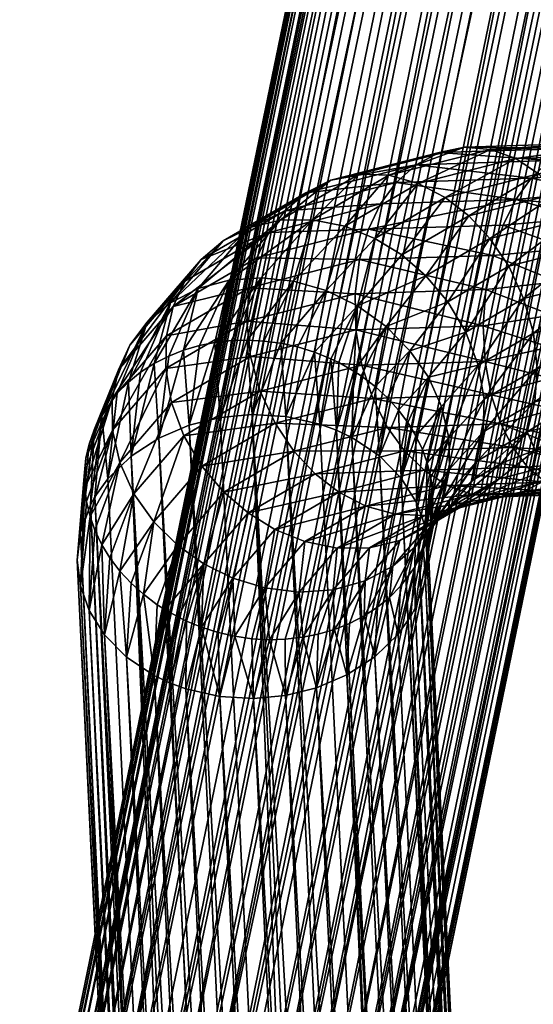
# Model space of a CAD drawing. Header units: centimetres. Extents: x -9.6 to 10.6, y -10.1 to 10.1.
# Tile 163 of 256: x -9.576 to -9.138, y 0.722 to 1.562. Entities that reach past the tile are written whole.
import ezdxf

# ---------------------------------------------------------------- set-up
doc = ezdxf.new("R2010")
doc.units = ezdxf.units.CM
doc.layers.get('0').update_dxf_attribs({"true_color": 0x5890e1})

msp = doc.modelspace()

# ---------------------------------------------------------------- meshes
at = {"color": 253, "true_color": 0x999999}
mesh = msp.add_polyface(dxfattribs=at)
corners = [(-9.47989, 0.56713, 6.59441), (-9.4663, 0.51625, 6.50968), (-9.48011, 0.5126, 6.51142), (-9.45204, 0.57135, 6.5873), (-9.43916, 0.5201, 6.50841), (-9.45272, 0.51871, 6.5087), (-9.4249, 0.57113, 6.58346), (-9.41093, 0.51965, 6.50994), (-9.42454, 0.52043, 6.50884), (-9.39784, 0.56684, 6.58253), (-9.38208, 0.51438, 6.51459), (-9.39602, 0.51756, 6.51194), (-9.51852, 0.49517, 6.52092), (-9.53092, 0.54419, 6.6183), (-9.50679, 0.55804, 6.60486), (-9.49278, 0.50813, 6.51374), (-9.37026, 0.55801, 6.58477), (-9.35438, 0.50403, 6.52246), (-9.34381, 0.54448, 6.59054), (-8.79416, 3.40854, 11.07411), (-9.45688, 0.33163, 6.75915), (-9.42982, 0.32734, 6.75822), (-8.81397, 3.41128, 11.07507), (-8.83394, 3.41631, 11.07442), (-9.48446, 0.34046, 6.75691), (-8.85348, 3.42365, 11.07206), (-9.51091, 0.35399, 6.75114), (-8.88888, 3.44469, 11.06225), (-9.5344, 0.3718, 6.74188), (-8.9037, 3.45776, 11.0551), (-9.55335, 0.3929, 6.72961), (-8.92589, 3.48682, 11.03763), (-9.56673, 0.41589, 6.71517), (-8.9333, 3.50245, 11.02756), (-9.56939, 0.42237, 6.71093), (-8.93829, 3.51906, 11.01643), (-9.57424, 0.43924, 6.69961), (-8.94053, 3.53622, 11.00452), (-9.57628, 0.46163, 6.68393), (-8.93983, 3.55343, 10.99213), (-9.57334, 0.4836, 6.66781), (-8.93617, 3.57018, 10.97963), (-9.56491, 0.50562, 6.65084), (-8.92071, 3.60042, 10.95576), (-9.55066, 0.52631, 6.63398), (-8.90965, 3.61319, 10.94501), (-9.53092, 0.54419, 6.6183), (-8.89526, 3.62539, 10.93419), (-9.50679, 0.55804, 6.60486), (-8.84423, 3.64833, 10.91029), (-9.47989, 0.56713, 6.59441), (-9.45204, 0.57135, 6.5873), (-8.81638, 3.65255, 10.90318), (-9.4249, 0.57113, 6.58346), (-9.42982, 0.32734, 6.75822), (-8.77727, 3.40792, 11.07206), (-8.79416, 3.40854, 11.07411), (-8.76218, 3.64804, 10.89842), (-9.39784, 0.56684, 6.58253), (-9.4249, 0.57113, 6.58346), (-9.37026, 0.55801, 6.58477), (-8.7346, 3.63921, 10.90066), (-9.34381, 0.54448, 6.59054), (-8.69586, 3.6172, 10.91066), (-9.32032, 0.52667, 6.5998), (-8.68466, 3.60786, 10.91568), (-9.30138, 0.50557, 6.61207), (-8.65234, 3.56378, 10.94239), (-9.288, 0.48258, 6.6265), (-9.28534, 0.4761, 6.63074), (-8.64483, 3.54043, 10.95795), (-9.28049, 0.45923, 6.64207), (-9.27845, 0.43685, 6.65775), (-8.64279, 3.51805, 10.97363), (-9.28138, 0.41487, 6.67387), (-8.64572, 3.49607, 10.98976), (-9.28981, 0.39285, 6.69084), (-8.65415, 3.47405, 11.00672), (-9.30407, 0.37216, 6.7077), (-8.67375, 3.44768, 11.02843), (-9.3238, 0.35428, 6.72338), (-8.69753, 3.4293, 11.04506), (-9.34794, 0.34043, 6.73682), (-8.72709, 3.41594, 11.05895), (-8.7117, 3.42189, 11.05243), (-9.37484, 0.33134, 6.74727), (-8.74338, 3.41159, 11.06445), (-9.40269, 0.32712, 6.75438), (-8.76023, 3.40892, 11.06884)]
mesh.append_faces([[corners[k] for k in face] for face in [(0, 1, 2), (3, 4, 5), (6, 7, 8), (9, 10, 11), (12, 13, 14), (15, 14, 0), (2, 15, 0), (1, 0, 3), (5, 1, 3), (4, 3, 6), (8, 4, 6), (7, 6, 9), (11, 7, 9), (10, 9, 16), (17, 16, 18), (19, 20, 21), (22, 20, 19), (23, 20, 22), (23, 24, 20), (25, 26, 24), (27, 28, 26), (29, 30, 28), (31, 32, 30), (33, 34, 32), (35, 36, 34), (37, 38, 36), (39, 40, 38), (41, 42, 40), (43, 44, 42), (45, 46, 44), (47, 48, 46), (49, 50, 48), (49, 51, 50), (52, 53, 51), (54, 55, 56), (57, 58, 59), (57, 60, 58), (61, 62, 60), (63, 64, 62), (65, 66, 64), (67, 68, 66), (67, 69, 68), (70, 71, 69), (70, 72, 71), (73, 74, 72), (75, 76, 74), (77, 78, 76), (79, 80, 78), (81, 82, 80), (83, 82, 84), (83, 85, 82), (86, 85, 83), (86, 87, 85), (88, 87, 86), (55, 87, 88), (55, 54, 87)]], dxfattribs={"color": 253})
mesh = msp.add_polyface(dxfattribs=at)
corners = [(-9.4249, 0.57113, 6.58346), (-8.81638, 3.65255, 10.90318), (-8.78924, 3.65233, 10.89934), (-8.85348, 3.42365, 11.07206), (-9.48446, 0.34046, 6.75691), (-8.83394, 3.41631, 11.07442), (-8.87198, 3.4332, 11.06797), (-9.51091, 0.35399, 6.75114), (-8.88888, 3.44469, 11.06225), (-8.9037, 3.45776, 11.0551), (-9.5344, 0.3718, 6.74188), (-8.91609, 3.47196, 11.04679), (-9.55335, 0.3929, 6.72961), (-8.92589, 3.48682, 11.03763), (-8.9333, 3.50245, 11.02756), (-9.56673, 0.41589, 6.71517), (-8.93829, 3.51906, 11.01643), (-9.56939, 0.42237, 6.71093), (-8.94053, 3.53622, 11.00452), (-9.57424, 0.43924, 6.69961), (-8.93983, 3.55343, 10.99213), (-9.57628, 0.46163, 6.68393), (-8.93617, 3.57018, 10.97963), (-9.57334, 0.4836, 6.66781), (-8.92969, 3.58598, 10.96739), (-9.56491, 0.50562, 6.65084), (-8.92071, 3.60042, 10.95576), (-8.90965, 3.61319, 10.94501), (-9.55066, 0.52631, 6.63398), (-8.89526, 3.62539, 10.93419), (-9.53092, 0.54419, 6.6183), (-8.87113, 3.63924, 10.92075), (-9.50679, 0.55804, 6.60486), (-8.84423, 3.64833, 10.91029), (-9.45204, 0.57135, 6.5873), (-8.76218, 3.64804, 10.89842), (-9.4249, 0.57113, 6.58346), (-8.78924, 3.65233, 10.89934), (-8.7346, 3.63921, 10.90066), (-9.37026, 0.55801, 6.58477), (-8.70816, 3.62568, 10.90642), (-9.34381, 0.54448, 6.59054), (-8.69586, 3.6172, 10.91066), (-8.68466, 3.60786, 10.91568), (-9.32032, 0.52667, 6.5998), (-8.66572, 3.58677, 10.92795), (-9.30138, 0.50557, 6.61207), (-8.65234, 3.56378, 10.94239), (-8.64483, 3.54043, 10.95795), (-9.28534, 0.4761, 6.63074), (-8.64279, 3.51805, 10.97363), (-9.27845, 0.43685, 6.65775), (-8.64572, 3.49607, 10.98976), (-9.28138, 0.41487, 6.67387), (-8.65415, 3.47405, 11.00672), (-9.28981, 0.39285, 6.69084), (-8.66841, 3.45336, 11.02359), (-9.30407, 0.37216, 6.7077), (-8.67375, 3.44768, 11.02843), (-8.68482, 3.43797, 11.03699), (-9.3238, 0.35428, 6.72338), (-8.69753, 3.4293, 11.04506), (-8.7117, 3.42189, 11.05243), (-9.34794, 0.34043, 6.73682), (-8.83394, 3.41631, 11.07442), (-8.80664, 3.46146, 11.15044), (-8.81621, 3.46505, 11.15126), (-8.79218, 3.4572, 11.14855), (-8.79416, 3.40854, 11.07411), (-8.78253, 3.4551, 11.14687), (-8.76756, 3.45299, 11.14361), (-8.77727, 3.40792, 11.07206), (-8.75932, 3.45242, 11.14148), (-8.75097, 3.45228, 11.13908), (-8.73628, 3.45313, 11.13424), (-8.74338, 3.41159, 11.06445), (-8.72811, 3.45424, 11.13119), (-8.71999, 3.45581, 11.1279), (-8.85348, 3.42365, 11.07206), (-8.84769, 3.48179, 11.15117), (-8.87198, 3.4332, 11.06797), (-8.8259, 3.46936, 11.15171), (-8.81397, 3.41128, 11.07507), (-8.76023, 3.40892, 11.06884), (-8.72709, 3.41594, 11.05895), (-8.70662, 3.45953, 11.12183), (-8.7117, 3.42189, 11.05243), (-8.69753, 3.4293, 11.04506), (-8.68724, 3.4678, 11.11142), (-8.68482, 3.43797, 11.03699), (-8.67896, 3.45897, 11.06785)]
mesh.append_faces([[corners[k] for k in face] for face in [(0, 1, 2), (3, 4, 5), (6, 7, 3), (8, 7, 6), (9, 10, 8), (11, 12, 9), (13, 12, 11), (14, 15, 13), (16, 17, 14), (18, 19, 16), (20, 21, 18), (22, 23, 20), (24, 25, 22), (26, 25, 24), (27, 28, 26), (29, 30, 27), (31, 32, 29), (33, 32, 31), (1, 34, 33), (35, 36, 37), (38, 39, 35), (40, 41, 38), (42, 41, 40), (43, 44, 42), (45, 46, 43), (47, 46, 45), (48, 49, 47), (50, 51, 48), (52, 53, 50), (54, 55, 52), (56, 57, 54), (58, 57, 56), (59, 60, 58), (61, 60, 59), (62, 63, 61), (64, 65, 66), (67, 68, 69), (70, 71, 72), (71, 73, 72), (74, 75, 76), (75, 77, 76), (78, 79, 80), (64, 81, 78), (65, 64, 82), (67, 65, 82), (68, 67, 82), (70, 69, 68), (71, 70, 68), (73, 71, 83), (74, 73, 83), (75, 74, 83), (77, 75, 84), (85, 77, 84), (86, 85, 84), (87, 88, 86), (89, 90, 87)]], dxfattribs={"color": 253})
mesh = msp.add_polyface(dxfattribs=at)
corners = [(-9.08769, 1.45675, 11.52516), (-9.02248, 1.45109, 11.55312), (-9.06911, 1.45481, 11.50055), (-9.10636, 1.45234, 11.54939), (-9.0375, 1.45001, 11.57602), (-9.05264, 1.44399, 11.59806), (-9.12395, 1.44205, 11.57175), (-9.06825, 1.43246, 11.61967), (-9.13953, 1.42699, 11.5911), (-9.08342, 1.41525, 11.63941), (-9.15252, 1.40864, 11.60679), (-9.09173, 1.40267, 11.64956), (-9.25471, 1.42336, 11.48896), (-9.26808, 1.405, 11.50431), (-9.23789, 1.43845, 11.47071), (-9.21815, 1.44882, 11.45025), (-9.19649, 1.45333, 11.42868), (-9.28639, 1.43044, 11.3206), (-9.17421, 1.4515, 11.40735), (-9.15271, 1.44365, 11.38755), (-9.05175, 1.44683, 11.47709), (-9.13318, 1.43077, 11.37033), (-9.03652, 1.43381, 11.45605), (-9.11643, 1.41425, 11.35626), (-9.02398, 1.41716, 11.43825), (-9.26105, 1.42939, 11.30294), (-9.23613, 1.42241, 11.28726), (-9.21305, 1.41043, 11.27431), (-9.19282, 1.3948, 11.26442), (-9.27292, 1.37552, 11.17453), (-9.25009, 1.36141, 11.16898), (-9.10187, 1.39405, 11.3448), (-9.01362, 1.39683, 11.42306), (-9.08936, 1.36938, 11.33591), (-9.17479, 1.37549, 11.25714), (-9.15873, 1.35172, 11.25252), (-9.00542, 1.37203, 11.41036), (-9.08004, 1.3411, 11.33058), (-9.22945, 1.34362, 11.16604), (-9.15252, 1.40864, 11.60679), (-9.09712, 1.39294, 11.65582), (-9.09173, 1.40267, 11.64956), (-9.10844, 1.36678, 11.66776), (-9.17225, 1.36097, 11.6291), (-9.11675, 1.33851, 11.67462), (-9.16341, 1.38691, 11.61945), (-9.27858, 1.38328, 11.51731), (-9.26808, 1.405, 11.50431), (-9.28619, 1.35738, 11.52805), (-9.17816, 1.33182, 11.63464)]
mesh.append_faces([[corners[k] for k in face] for face in [(0, 1, 2), (3, 4, 0), (3, 5, 4), (6, 5, 3), (6, 7, 5), (8, 7, 6), (8, 9, 7), (9, 10, 11), (8, 10, 9), (12, 10, 8), (12, 13, 10), (8, 14, 12), (14, 8, 6), (6, 15, 14), (15, 6, 3), (3, 16, 15), (16, 3, 0), (17, 15, 16), (0, 18, 16), (18, 0, 2), (2, 19, 18), (19, 2, 20), (20, 21, 19), (21, 20, 22), (22, 23, 21), (23, 22, 24), (16, 25, 17), (25, 16, 18), (18, 26, 25), (26, 18, 19), (19, 27, 26), (27, 19, 21), (21, 28, 27), (28, 21, 23), (29, 26, 27), (27, 30, 29), (30, 27, 28), (24, 31, 23), (32, 33, 31), (23, 34, 28), (34, 23, 31), (31, 35, 34), (35, 31, 33), (36, 37, 33), (28, 38, 30), (38, 28, 34), (39, 40, 41), (42, 43, 44), (42, 45, 43), (40, 45, 42), (46, 39, 47), (45, 39, 46), (40, 39, 45), (48, 49, 43), (43, 46, 48), (46, 43, 45)]], dxfattribs={"color": 253})
mesh = msp.add_polyface(dxfattribs=at)
corners = [(-9.35338, 1.28598, 10.99087), (-9.31466, 1.3309, 11.07724), (-9.33906, 1.28285, 10.99069), (-9.3245, 1.27836, 10.99133), (-9.34891, 1.22346, 10.90068), (-9.28772, 1.31783, 11.07568), (-9.31073, 1.27279, 10.99275), (-9.30591, 1.21178, 10.91068), (-9.30384, 1.26947, 10.99379), (-9.29109, 1.26227, 10.99637), (-9.29275, 1.20552, 10.9157), (-9.28467, 1.25805, 10.99803), (-9.27281, 1.24905, 11.00186), (-9.24303, 1.27962, 11.08173), (-9.26236, 1.23949, 11.00625), (-9.36784, 1.2879, 10.99181), (-9.34259, 1.33894, 11.08173), (-9.37782, 1.22515, 10.89844), (-9.31993, 1.21693, 10.90644), (-9.26339, 1.30035, 11.07724), (-9.34988, 1.39913, 11.37454), (-9.26808, 1.405, 11.50431), (-9.25471, 1.42336, 11.48896), (-9.36357, 1.38069, 11.3895), (-9.32616, 1.39143, 11.19444), (-9.39742, 1.33997, 11.09824), (-9.35378, 1.39115, 11.20829), (-9.34259, 1.33894, 11.08173), (-9.37001, 1.34192, 11.0887), (-9.29867, 1.38595, 11.18304), (-9.31466, 1.3309, 11.07724), (-9.27292, 1.37552, 11.17453), (-9.28772, 1.31783, 11.07568), (-9.25009, 1.36141, 11.16898), (-9.22945, 1.34362, 11.16604), (-9.26339, 1.30035, 11.07724), (-9.33204, 1.41448, 11.35752), (-9.23789, 1.43845, 11.47071), (-9.31053, 1.4253, 11.33919), (-9.21815, 1.44882, 11.45025), (-9.28639, 1.43044, 11.3206), (-9.40262, 1.37334, 11.23989), (-9.37979, 1.38493, 11.22378), (-9.26105, 1.42939, 11.30294), (-9.23613, 1.42241, 11.28726), (-9.27858, 1.38328, 11.51731), (-9.36357, 1.38069, 11.3895), (-9.37376, 1.35905, 11.40289), (-9.26808, 1.405, 11.50431), (-9.37088, 1.24504, 11.43334), (-9.27471, 1.23886, 11.53241), (-9.28404, 1.26715, 11.53774), (-9.37917, 1.2747, 11.43076), (-9.28927, 1.29758, 11.53884), (-9.38234, 1.30478, 11.42444), (-9.28996, 1.3283, 11.5355), (-9.38034, 1.33341, 11.41486), (-9.28619, 1.35738, 11.52805)]
mesh.append_faces([[corners[k] for k in face] for face in [(0, 1, 2), (3, 4, 2), (3, 5, 6), (7, 6, 8), (5, 9, 8), (10, 9, 11), (12, 13, 14), (0, 15, 16), (17, 0, 4), (0, 2, 4), (1, 0, 16), (3, 2, 1), (3, 6, 18), (5, 3, 1), (8, 6, 5), (8, 9, 7), (9, 5, 19), (11, 9, 19), (12, 11, 19), (13, 12, 19), (20, 21, 22), (20, 23, 21), (24, 25, 26), (24, 27, 28), (29, 27, 24), (29, 30, 27), (31, 30, 29), (31, 32, 30), (33, 32, 31), (34, 32, 33), (34, 35, 32), (22, 36, 20), (36, 22, 37), (37, 38, 36), (38, 37, 39), (39, 40, 38), (41, 20, 36), (42, 36, 38), (38, 26, 42), (26, 38, 40), (40, 24, 26), (24, 40, 43), (43, 29, 24), (29, 43, 44), (44, 31, 29), (45, 46, 47), (45, 48, 46), (49, 50, 51), (51, 52, 49), (52, 51, 53), (53, 54, 52), (54, 53, 55), (55, 56, 54), (56, 55, 57), (57, 47, 56), (47, 57, 45)]], dxfattribs={"color": 253})
mesh = msp.add_polyface(dxfattribs=at)
corners = [(-9.46732, 1.30406, 11.13873), (-9.50624, 1.22403, 11.04786), (-9.48219, 1.28448, 11.15358), (-9.49296, 1.2433, 11.03789), (-9.48342, 1.25285, 11.03056), (-9.44759, 1.32057, 11.12397), (-9.473, 1.26124, 11.02383), (-9.4615, 1.26867, 11.01753), (-9.42383, 1.3328, 11.1102), (-9.44905, 1.27503, 11.01176), (-9.43637, 1.28004, 11.00678), (-9.45736, 1.20503, 10.91031), (-9.39742, 1.33997, 11.09824), (-9.42266, 1.28404, 11.00228), (-9.40964, 1.28663, 10.99876), (-9.43144, 1.21604, 10.9032), (-9.37001, 1.34192, 11.0887), (-9.3955, 1.28822, 10.99569), (-9.38194, 1.28862, 10.99344), (-9.4051, 1.22258, 10.89936), (-9.34259, 1.33894, 11.08173), (-9.36784, 1.2879, 10.99181), (-9.35338, 1.28598, 10.99087), (-9.37782, 1.22515, 10.89844), (-9.50624, 1.22403, 11.04786), (-9.49198, 1.26316, 11.16775), (-9.48219, 1.28448, 11.15358), (-9.42123, 1.35753, 11.25564), (-9.36357, 1.38069, 11.3895), (-9.34988, 1.39913, 11.37454), (-9.43516, 1.33895, 11.2702), (-9.48219, 1.28448, 11.15358), (-9.46732, 1.30406, 11.13873), (-9.40262, 1.37334, 11.23989), (-9.44759, 1.32057, 11.12397), (-9.37979, 1.38493, 11.22378), (-9.42383, 1.3328, 11.1102), (-9.35378, 1.39115, 11.20829), (-9.39742, 1.33997, 11.09824), (-9.32616, 1.39143, 11.19444), (-9.37001, 1.34192, 11.0887), (-9.33204, 1.41448, 11.35752), (-9.49198, 1.26316, 11.16775), (-9.43516, 1.33895, 11.2702), (-9.48219, 1.28448, 11.15358), (-9.45092, 1.29226, 11.29724), (-9.49709, 1.2117, 11.1962), (-9.45159, 1.2644, 11.30903), (-9.49729, 1.23855, 11.18225), (-9.4451, 1.31745, 11.28399), (-9.36357, 1.38069, 11.3895), (-9.37376, 1.35905, 11.40289), (-9.44657, 1.23541, 11.31845), (-9.37088, 1.24504, 11.43334), (-9.37917, 1.2747, 11.43076), (-9.38234, 1.30478, 11.42444), (-9.38034, 1.33341, 11.41486)]
mesh.append_faces([[corners[k] for k in face] for face in [(0, 1, 2), (3, 1, 0), (4, 5, 6), (7, 8, 9), (10, 11, 9), (10, 12, 13), (14, 15, 13), (14, 16, 17), (18, 19, 17), (18, 20, 21), (22, 23, 21), (4, 3, 0), (5, 4, 0), (7, 6, 5), (7, 9, 11), (8, 7, 5), (10, 9, 8), (10, 13, 15), (12, 10, 8), (14, 13, 12), (14, 17, 19), (16, 14, 12), (18, 17, 16), (19, 18, 23), (18, 21, 23), (20, 18, 16), (24, 25, 26), (27, 28, 29), (27, 30, 28), (27, 31, 30), (27, 32, 31), (33, 32, 27), (33, 34, 32), (35, 34, 33), (35, 36, 34), (37, 36, 35), (37, 38, 36), (39, 40, 38), (29, 33, 27), (41, 35, 33), (42, 43, 44), (45, 46, 47), (45, 48, 46), (49, 48, 45), (49, 42, 48), (49, 43, 42), (49, 50, 43), (51, 50, 49), (52, 53, 54), (54, 47, 52), (47, 54, 55), (55, 45, 47), (45, 55, 56), (56, 49, 45), (49, 56, 51)]], dxfattribs={"color": 253})
mesh = msp.add_polyface(dxfattribs=at)
corners = [(-9.25283, 1.22897, 11.01136), (-9.22735, 1.25692, 11.0887), (-9.24491, 1.21835, 11.01677), (-9.26236, 1.23949, 11.00625), (-9.24303, 1.27962, 11.08173), (-9.23806, 1.20704, 11.02276), (-9.21602, 1.23189, 11.09825), (-9.21073, 1.32141, 11.16587), (-9.26339, 1.30035, 11.07724), (-9.22945, 1.34362, 11.16604), (-9.24303, 1.27962, 11.08173), (-9.19542, 1.29549, 11.16892), (-9.22735, 1.25692, 11.0887), (-9.18484, 1.26716, 11.1753), (-9.21602, 1.23189, 11.09825), (-9.20975, 1.20526, 11.1102), (-9.17981, 1.23817, 11.18473), (-9.01577, 1.22716, 11.41285), (-9.06782, 1.20576, 11.3913), (-9.08549, 1.22497, 11.35101), (-9.00024, 1.34361, 11.40135), (-9.07481, 1.31066, 11.32948), (-9.08004, 1.3411, 11.33058), (-9.08936, 1.36938, 11.33591), (-9.14598, 1.32431, 11.2513), (-9.15873, 1.35172, 11.25252), (-9.1377, 1.29465, 11.25387), (-9.17479, 1.37549, 11.25714), (-9.00101, 1.28225, 11.39766), (-9.07789, 1.25086, 11.34027), (-9.07412, 1.27995, 11.33282), (-9.13453, 1.26457, 11.2602), (-9.13652, 1.23594, 11.26977), (-9.00693, 1.2531, 11.4032), (-9.14311, 1.2103, 11.28175), (-9.18048, 1.21031, 11.19652), (-9.1193, 1.22974, 11.65573), (-9.17376, 1.24204, 11.62194), (-9.16555, 1.21724, 11.60924), (-9.12309, 1.2562, 11.66712), (-9.17894, 1.27046, 11.63095), (-9.12384, 1.28275, 11.67385), (-9.18048, 1.30101, 11.63532), (-9.12183, 1.30996, 11.67645), (-9.17816, 1.33182, 11.63464), (-9.11675, 1.33851, 11.67462), (-9.17225, 1.36097, 11.6291), (-9.27471, 1.23886, 11.53241), (-9.26221, 1.21419, 11.52352), (-9.28404, 1.26715, 11.53774), (-9.28927, 1.29758, 11.53884), (-9.28996, 1.3283, 11.5355), (-9.28619, 1.35738, 11.52805)]
mesh.append_faces([[corners[k] for k in face] for face in [(0, 1, 2), (0, 3, 4), (1, 0, 4), (5, 2, 1), (6, 5, 1), (7, 8, 9), (7, 10, 8), (11, 10, 7), (11, 12, 10), (13, 12, 11), (13, 14, 12), (13, 15, 14), (16, 15, 13), (17, 18, 19), (20, 21, 22), (23, 24, 25), (24, 23, 22), (22, 26, 24), (26, 22, 21), (27, 7, 9), (7, 27, 25), (25, 11, 7), (11, 25, 24), (24, 13, 11), (13, 24, 26), (28, 29, 30), (21, 31, 26), (31, 21, 30), (30, 32, 31), (32, 30, 29), (33, 19, 29), (29, 34, 32), (34, 29, 19), (26, 16, 13), (16, 26, 31), (31, 35, 16), (35, 31, 32), (36, 37, 38), (39, 37, 36), (39, 40, 37), (41, 40, 39), (41, 42, 40), (43, 42, 41), (43, 44, 42), (45, 44, 43), (45, 46, 44), (38, 47, 48), (47, 38, 37), (37, 49, 47), (49, 37, 40), (40, 50, 49), (50, 40, 42), (42, 51, 50), (51, 42, 44), (44, 52, 51)]], dxfattribs={"color": 253})
mesh = msp.add_polyface(dxfattribs=at)
corners = [(-9.27281, 1.24905, 11.00186), (-9.29275, 1.20552, 10.9157), (-9.28467, 1.25805, 10.99803), (-9.25283, 1.22897, 11.01136), (-9.26915, 1.1898, 10.92797), (-9.26236, 1.23949, 11.00625), (-9.43144, 1.21604, 10.9032), (-9.40964, 1.28663, 10.99876), (-9.4051, 1.22258, 10.89936), (-9.34891, 1.22346, 10.90068), (-9.3245, 1.27836, 10.99133), (-9.31993, 1.21693, 10.90644), (-9.31073, 1.27279, 10.99275), (-9.30591, 1.21178, 10.91068), (-9.29109, 1.26227, 10.99637), (-9.25047, 1.17086, 10.94241), (-9.26063, 1.06901, 11.1116), (-9.25766, 1.09578, 11.18225), (-9.27079, 1.06074, 11.11822), (-9.42118, 1.04354, 11.15105), (-9.41894, 1.09758, 11.23147), (-9.43376, 1.04868, 11.14972), (-9.45235, 1.05855, 11.14635), (-9.44065, 1.052, 11.14868), (-9.28221, 1.05325, 11.12454), (-9.28137, 1.08318, 11.1962), (-9.3086, 1.07555, 11.20866), (-9.30735, 1.0417, 11.13541), (-9.39439, 1.08545, 11.23017), (-9.39254, 1.03575, 11.15165), (-9.36689, 1.07705, 11.226), (-9.25162, 1.11765, 11.26998), (-9.28137, 1.08318, 11.1962), (-9.25766, 1.09578, 11.18225), (-9.27763, 1.11142, 11.28547), (-9.3086, 1.07555, 11.20866), (-9.30525, 1.11114, 11.29931), (-9.33773, 1.07352, 11.21877), (-9.33273, 1.11662, 11.31072), (-9.36689, 1.07705, 11.226), (-9.35848, 1.12705, 11.31923), (-9.39439, 1.08545, 11.23017), (-9.38131, 1.14116, 11.32477), (-9.41894, 1.09758, 11.23147), (-9.40195, 1.15895, 11.32772), (-9.44129, 1.11339, 11.23017), (-9.42068, 1.18116, 11.32789), (-9.21137, 1.1646, 11.48077), (-9.30382, 1.15892, 11.41033), (-9.28074, 1.14694, 11.39738), (-9.2309, 1.17748, 11.49799), (-9.32404, 1.17455, 11.42021), (-9.24765, 1.194, 11.51206), (-9.23048, 1.13891, 11.36403), (-9.25581, 1.13996, 11.3817), (-9.34208, 1.19386, 11.4275), (-9.26221, 1.21419, 11.52352), (-9.35814, 1.21762, 11.43211), (-9.27471, 1.23886, 11.53241), (-9.37088, 1.24504, 11.43334), (-9.43599, 1.20708, 11.32484), (-9.44657, 1.23541, 11.31845)]
mesh.append_faces([[corners[k] for k in face] for face in [(0, 1, 2), (3, 4, 5), (6, 7, 8), (9, 10, 11), (12, 13, 11), (14, 1, 13), (1, 0, 4), (0, 5, 4), (4, 3, 15), (16, 17, 18), (19, 20, 21), (20, 22, 23), (24, 18, 17), (25, 24, 17), (26, 27, 25), (28, 29, 30), (20, 19, 28), (23, 21, 20), (31, 32, 33), (34, 32, 31), (34, 35, 32), (36, 35, 34), (36, 37, 35), (38, 37, 36), (38, 39, 37), (40, 39, 38), (40, 41, 39), (42, 41, 40), (42, 43, 41), (44, 43, 42), (44, 45, 43), (46, 45, 44), (47, 48, 49), (50, 51, 48), (51, 50, 52), (53, 36, 34), (36, 53, 54), (54, 38, 36), (38, 54, 49), (49, 40, 38), (40, 49, 48), (48, 42, 40), (42, 48, 51), (52, 55, 51), (55, 52, 56), (56, 57, 55), (57, 56, 58), (58, 59, 57), (51, 44, 42), (44, 51, 55), (55, 46, 44), (46, 55, 57), (57, 60, 46), (60, 57, 59), (59, 61, 60)]], dxfattribs={"color": 253})
mesh = msp.add_polyface(dxfattribs=at)
corners = [(-9.50624, 1.22403, 11.04786), (-9.50108, 1.17012, 10.93421), (-9.51199, 1.15472, 10.94504), (-9.48342, 1.25285, 11.03056), (-9.49296, 1.2433, 11.03789), (-9.4615, 1.26867, 11.01753), (-9.48116, 1.18953, 10.92077), (-9.473, 1.26124, 11.02383), (-9.45736, 1.20503, 10.91031), (-9.43637, 1.28004, 11.00678), (-9.43144, 1.21604, 10.9032), (-9.5128, 1.21194, 11.06024), (-9.52442, 1.12431, 10.96675), (-9.51704, 1.19981, 11.06838), (-9.51575, 1.14789, 10.94988), (-9.50624, 1.22403, 11.04786), (-9.51199, 1.15472, 10.94504), (-9.4707, 1.0716, 11.14097), (-9.46176, 1.13357, 11.226), (-9.48114, 1.081, 11.13669), (-9.49076, 1.09142, 11.13165), (-9.48519, 1.01801, 11.04552), (-9.47876, 1.15754, 11.21877), (-9.49929, 1.10269, 11.12593), (-9.50618, 1.11397, 11.11996), (-9.50386, 1.03694, 11.03108), (-9.49084, 1.18412, 11.20866), (-9.51217, 1.12651, 11.11307), (-9.51622, 1.13792, 11.1066), (-9.51694, 1.05769, 11.01551), (-9.49709, 1.2117, 11.1962), (-9.51934, 1.151, 11.09896), (-9.5208, 1.16272, 11.09191), (-9.52448, 1.07886, 10.99984), (-9.49729, 1.23855, 11.18225), (-9.52096, 1.17559, 11.08396), (-9.51969, 1.18785, 11.07618), (-9.5271, 1.10088, 10.98371), (-9.49198, 1.26316, 11.16775), (-9.45235, 1.05855, 11.14635), (-9.41894, 1.09758, 11.23147), (-9.44129, 1.11339, 11.23017), (-9.45879, 1.0627, 11.14472), (-9.42068, 1.18116, 11.32789), (-9.46176, 1.13357, 11.226), (-9.44129, 1.11339, 11.23017), (-9.43599, 1.20708, 11.32484), (-9.47876, 1.15754, 11.21877), (-9.44657, 1.23541, 11.31845), (-9.49084, 1.18412, 11.20866), (-9.45159, 1.2644, 11.30903), (-9.49709, 1.2117, 11.1962)]
mesh.append_faces([[corners[k] for k in face] for face in [(0, 1, 2), (3, 1, 4), (5, 6, 7), (1, 3, 6), (0, 4, 1), (3, 7, 6), (6, 5, 8), (8, 9, 10), (11, 12, 13), (14, 15, 16), (17, 18, 19), (20, 21, 19), (20, 22, 23), (24, 25, 23), (24, 26, 27), (28, 29, 27), (28, 30, 31), (32, 33, 31), (32, 34, 35), (36, 37, 35), (36, 38, 13), (11, 15, 14), (39, 40, 41), (42, 39, 41), (17, 42, 41), (18, 17, 41), (20, 19, 18), (20, 23, 25), (22, 20, 18), (24, 23, 22), (25, 24, 29), (24, 27, 29), (26, 24, 22), (28, 27, 26), (29, 28, 33), (28, 31, 33), (30, 28, 26), (32, 31, 30), (33, 32, 37), (32, 35, 37), (34, 32, 30), (36, 35, 34), (37, 36, 12), (36, 13, 12), (38, 36, 34), (11, 13, 38), (12, 11, 14), (15, 11, 38), (43, 44, 45), (46, 44, 43), (46, 47, 44), (48, 47, 46), (48, 49, 47), (50, 49, 48), (50, 51, 49)]], dxfattribs={"color": 253})
mesh = msp.add_polyface(dxfattribs=at)
corners = [(-9.17981, 1.23817, 11.18473), (-9.2092, 1.17854, 11.12397), (-9.20975, 1.20526, 11.1102), (-9.18048, 1.21031, 11.19652), (-9.21432, 1.15332, 11.13873), (-9.1863, 1.18512, 11.20977), (-9.18935, 1.16897, 11.23693), (-9.20928, 1.15127, 11.19512), (-9.14311, 1.2103, 11.28175), (-9.16482, 1.18357, 11.27823), (-9.13603, 1.19471, 11.31822), (-9.08549, 1.22497, 11.35101), (-9.06782, 1.20576, 11.3913), (-9.13652, 1.23594, 11.26977), (-9.1552, 1.19691, 11.59404), (-9.10201, 1.18399, 11.61954), (-9.10746, 1.19393, 11.63), (-9.14265, 1.18026, 11.57625), (-9.0892, 1.16792, 11.59646), (-9.12743, 1.16724, 11.55521), (-9.07468, 1.1577, 11.57196), (-9.11007, 1.15926, 11.53175), (-9.05943, 1.15343, 11.5476), (-9.09148, 1.15732, 11.50714), (-9.04441, 1.15451, 11.5247), (-9.07282, 1.16173, 11.48291), (-9.05523, 1.17203, 11.46054), (-9.02927, 1.16053, 11.50266), (-9.16555, 1.21724, 11.60924), (-9.11222, 1.20508, 11.63968), (-9.1193, 1.22974, 11.65573), (-9.10937, 1.18489, 11.37936), (-9.06782, 1.20576, 11.3913), (-9.03965, 1.18709, 11.44119), (-9.13603, 1.19471, 11.31822), (-9.16699, 1.17022, 11.3101), (-9.16482, 1.18357, 11.27823), (-9.21018, 1.14504, 11.23812), (-9.18935, 1.16897, 11.23693), (-9.20928, 1.15127, 11.19512), (-9.12619, 1.16979, 11.39761), (-9.18483, 1.15486, 11.32712), (-9.14592, 1.15943, 11.41807), (-9.16759, 1.15492, 11.43964), (-9.20633, 1.14405, 11.34545), (-9.23048, 1.13891, 11.36403), (-9.22878, 1.12924, 11.25386), (-9.18987, 1.15675, 11.46097), (-9.21137, 1.1646, 11.48077), (-9.2309, 1.17748, 11.49799), (-9.24765, 1.194, 11.51206), (-9.26221, 1.21419, 11.52352)]
mesh.append_faces([[corners[k] for k in face] for face in [(0, 1, 2), (3, 1, 0), (3, 4, 1), (5, 4, 3), (5, 6, 7), (8, 6, 5), (8, 9, 6), (8, 10, 9), (11, 10, 8), (11, 12, 10), (13, 5, 3), (5, 13, 8), (14, 15, 16), (17, 15, 14), (17, 18, 15), (19, 18, 17), (19, 20, 18), (21, 20, 19), (21, 22, 20), (23, 22, 21), (23, 24, 22), (25, 24, 23), (26, 27, 25), (16, 28, 14), (29, 28, 16), (30, 28, 29), (31, 32, 33), (31, 34, 32), (35, 34, 31), (35, 36, 34), (37, 36, 35), (37, 38, 36), (37, 39, 38), (33, 40, 31), (40, 33, 26), (31, 41, 35), (41, 31, 40), (26, 42, 40), (42, 26, 25), (25, 43, 42), (43, 25, 23), (40, 44, 41), (44, 40, 42), (42, 45, 44), (45, 42, 43), (35, 46, 37), (46, 35, 41), (23, 47, 43), (47, 23, 21), (21, 48, 47), (48, 21, 19), (19, 49, 48), (49, 19, 17), (50, 17, 14), (51, 14, 28)]], dxfattribs={"color": 253})
mesh = msp.add_polyface(dxfattribs=at)
corners = [(-9.23148, 1.11003, 11.08189), (-9.22991, 1.08349, 11.00674), (-9.2273, 1.1222, 11.07374), (-9.2389, 1.09466, 11.09015), (-9.21432, 1.15332, 11.13873), (-9.22446, 1.13093, 11.15358), (-9.23858, 1.05991, 11.02361), (-9.24234, 1.05308, 11.02845), (-9.23806, 1.20704, 11.02276), (-9.25047, 1.17086, 10.94241), (-9.24491, 1.21835, 11.01677), (-9.21602, 1.23189, 11.09825), (-9.23244, 1.19524, 11.02924), (-9.22836, 1.18383, 11.03571), (-9.23739, 1.15011, 10.95797), (-9.20975, 1.20526, 11.1102), (-9.22528, 1.17121, 11.04308), (-9.22374, 1.15948, 11.05011), (-9.22985, 1.12894, 10.97365), (-9.2092, 1.17854, 11.12397), (-9.22349, 1.1467, 11.05799), (-9.22467, 1.13441, 11.06578), (-9.22723, 1.10692, 10.98978), (-9.25283, 1.22897, 11.01136), (-9.23855, 1.11217, 11.16775), (-9.2389, 1.09466, 11.09015), (-9.22446, 1.13093, 11.15358), (-9.25325, 1.03769, 11.03928), (-9.24234, 1.05308, 11.02845), (-9.25116, 1.0786, 11.10426), (-9.26063, 1.06901, 11.1116), (-9.25766, 1.09578, 11.18225), (-9.1863, 1.18512, 11.20977), (-9.22446, 1.13093, 11.15358), (-9.21432, 1.15332, 11.13873), (-9.20928, 1.15127, 11.19512), (-9.20928, 1.15127, 11.19512), (-9.23855, 1.11217, 11.16775), (-9.22446, 1.13093, 11.15358), (-9.21018, 1.14504, 11.23812), (-9.22878, 1.12924, 11.25386), (-9.25766, 1.09578, 11.18225), (-9.25162, 1.11765, 11.26998), (-9.18483, 1.15486, 11.32712), (-9.20633, 1.14405, 11.34545), (-9.27763, 1.11142, 11.28547), (-9.23048, 1.13891, 11.36403), (-9.16759, 1.15492, 11.43964), (-9.25581, 1.13996, 11.3817), (-9.18987, 1.15675, 11.46097), (-9.28074, 1.14694, 11.39738), (-9.21137, 1.1646, 11.48077), (-9.14265, 1.18026, 11.57625), (-9.24765, 1.194, 11.51206), (-9.2309, 1.17748, 11.49799), (-9.30382, 1.15892, 11.41033), (-9.1552, 1.19691, 11.59404), (-9.26221, 1.21419, 11.52352)]
mesh.append_faces([[corners[k] for k in face] for face in [(0, 1, 2), (3, 4, 5), (6, 3, 7), (8, 9, 10), (8, 11, 12), (13, 14, 12), (13, 15, 16), (17, 18, 16), (17, 19, 20), (21, 22, 20), (21, 4, 2), (0, 3, 6), (23, 10, 9), (9, 8, 14), (8, 12, 14), (13, 12, 11), (14, 13, 18), (13, 16, 18), (15, 13, 11), (17, 16, 15), (18, 17, 22), (17, 20, 22), (19, 17, 15), (21, 20, 19), (22, 21, 1), (21, 2, 1), (4, 21, 19), (0, 2, 4), (1, 0, 6), (3, 0, 4), (24, 25, 26), (25, 27, 28), (29, 25, 24), (30, 27, 29), (30, 29, 24), (25, 29, 27), (31, 30, 24), (32, 33, 34), (32, 35, 33), (36, 37, 38), (39, 37, 36), (40, 37, 39), (40, 41, 37), (42, 41, 40), (43, 42, 40), (42, 43, 44), (44, 45, 42), (45, 44, 46), (47, 48, 46), (48, 47, 49), (49, 50, 48), (50, 49, 51), (52, 53, 54), (55, 51, 54), (56, 57, 53)]], dxfattribs={"color": 253})
mesh = msp.add_polyface(dxfattribs=at)
corners = [(-9.37651, 0.98265, 11.07505), (-9.19867, -2.15725, 6.75825), (-9.34924, 0.98523, 11.07413), (-9.28087, -1.92644, 6.58732), (-9.43144, 1.21604, 10.9032), (-9.25453, -1.9199, 6.58348), (-9.3068, -1.93745, 6.59443), (-9.45736, 1.20503, 10.91031), (-9.33059, -1.95295, 6.60488), (-9.48116, 1.18953, 10.92077), (-9.35052, -1.97236, 6.61833), (-9.36519, -1.99459, 6.634), (-9.51199, 1.15472, 10.94504), (-9.37385, -2.01817, 6.65086), (-9.51575, 1.14789, 10.94988), (-9.52442, 1.12431, 10.96675), (-9.37654, -2.0416, 6.66783), (-9.5271, 1.10088, 10.98371), (-9.37392, -2.06361, 6.68395), (-9.52448, 1.07886, 10.99984), (-9.36638, -2.08479, 6.69963), (-9.51694, 1.05769, 11.01551), (-9.35748, -2.09992, 6.71096), (-9.50386, 1.03694, 11.03108), (-9.35329, -2.10554, 6.7152), (-9.33462, -2.12447, 6.72963), (-9.48519, 1.01801, 11.04552), (-9.31102, -2.1402, 6.74191), (-9.46159, 1.00228, 11.05779), (-9.28384, -2.15161, 6.75116), (-9.44842, 0.99602, 11.06281), (-9.4344, 0.99087, 11.06705), (-9.25486, -2.15814, 6.75693), (-9.40542, 0.98434, 11.07281), (-9.22595, -2.15983, 6.75917), (-9.34924, 0.98523, 11.07413), (-9.17233, -2.15072, 6.75441), (-9.3229, 0.99176, 11.07029), (-9.37782, 1.22515, 10.89844), (-9.22726, -1.91733, 6.58255), (-9.25453, -1.9199, 6.58348), (-9.19834, -1.91902, 6.58479), (-9.34891, 1.22346, 10.90068), (-9.16936, -1.92555, 6.59056), (-9.30591, 1.21178, 10.91068), (-9.14218, -1.93696, 6.59982), (-9.29275, 1.20552, 10.9157), (-9.11858, -1.95269, 6.61209), (-9.26915, 1.1898, 10.92797), (-9.09991, -1.97162, 6.62653), (-9.25047, 1.17086, 10.94241), (-9.09572, -1.97724, 6.63076), (-9.23739, 1.15011, 10.95797), (-9.08683, -1.99237, 6.64209), (-9.07929, -2.01355, 6.65777), (-9.22985, 1.12894, 10.97365), (-9.07666, -2.03556, 6.67389), (-9.22723, 1.10692, 10.98978), (-9.07935, -2.05899, 6.69086), (-9.22991, 1.08349, 11.00674), (-9.08802, -2.08257, 6.70772), (-9.23858, 1.05991, 11.02361), (-9.24234, 1.05308, 11.02845), (-9.10268, -2.10479, 6.7234), (-9.25325, 1.03769, 11.03928), (-9.27318, 1.01827, 11.05272), (-9.12261, -2.12421, 6.73684), (-9.29697, 1.00277, 11.06318), (-9.14641, -2.13971, 6.74729), (-9.19867, -2.15725, 6.75825)]
mesh.append_faces([[corners[k] for k in face] for face in [(0, 1, 2), (3, 4, 5), (6, 7, 3), (8, 9, 6), (10, 9, 8), (11, 12, 10), (13, 14, 11), (13, 15, 14), (16, 15, 13), (16, 17, 15), (18, 17, 16), (18, 19, 17), (20, 19, 18), (20, 21, 19), (22, 21, 20), (22, 23, 21), (24, 23, 22), (25, 23, 24), (25, 26, 23), (27, 26, 25), (27, 28, 26), (29, 28, 27), (29, 30, 28), (29, 31, 30), (32, 31, 29), (32, 33, 31), (34, 33, 32), (34, 0, 33), (1, 0, 34), (35, 36, 37), (38, 39, 40), (38, 41, 39), (42, 43, 41), (44, 45, 43), (46, 47, 45), (48, 49, 47), (50, 51, 49), (52, 53, 51), (52, 54, 53), (55, 56, 54), (57, 56, 55), (57, 58, 56), (59, 58, 57), (59, 60, 58), (61, 60, 59), (62, 60, 61), (62, 63, 60), (64, 63, 62), (65, 63, 64), (65, 66, 63), (67, 66, 65), (67, 68, 66), (37, 68, 67), (37, 36, 68), (36, 35, 69)]], dxfattribs={"color": 253})
mesh = msp.add_polyface(dxfattribs=at)
corners = [(-9.25453, -1.9199, 6.58348), (-9.43144, 1.21604, 10.9032), (-9.4051, 1.22258, 10.89936), (-9.28087, -1.92644, 6.58732), (-9.45736, 1.20503, 10.91031), (-9.3068, -1.93745, 6.59443), (-9.48116, 1.18953, 10.92077), (-9.35052, -1.97236, 6.61833), (-9.50108, 1.17012, 10.93421), (-9.51199, 1.15472, 10.94504), (-9.36519, -1.99459, 6.634), (-9.51575, 1.14789, 10.94988), (-9.37782, 1.22515, 10.89844), (-9.25453, -1.9199, 6.58348), (-9.4051, 1.22258, 10.89936), (-9.34891, 1.22346, 10.90068), (-9.19834, -1.91902, 6.58479), (-9.31993, 1.21693, 10.90644), (-9.16936, -1.92555, 6.59056), (-9.30591, 1.21178, 10.91068), (-9.29275, 1.20552, 10.9157), (-9.14218, -1.93696, 6.59982), (-9.26915, 1.1898, 10.92797), (-9.11858, -1.95269, 6.61209), (-9.25047, 1.17086, 10.94241), (-9.09991, -1.97162, 6.62653), (-9.23739, 1.15011, 10.95797), (-9.09572, -1.97724, 6.63076), (-9.22985, 1.12894, 10.97365), (-9.07929, -2.01355, 6.65777), (-9.28221, 1.05325, 11.12454), (-9.27318, 1.01827, 11.05272), (-9.27079, 1.06074, 11.11822), (-9.28137, 1.08318, 11.1962), (-9.29471, 1.04677, 11.1304), (-9.30735, 1.0417, 11.13541), (-9.29697, 1.00277, 11.06318), (-9.3086, 1.07555, 11.20866), (-9.32152, 1.03751, 11.14009), (-9.33453, 1.03489, 11.14363), (-9.3229, 0.99176, 11.07029), (-9.33773, 1.07352, 11.21877), (-9.34955, 1.03321, 11.14689), (-9.36311, 1.03286, 11.14911), (-9.34924, 0.98523, 11.07413), (-9.36689, 1.07705, 11.226), (-9.37813, 1.03371, 11.15079), (-9.39254, 1.03575, 11.15165), (-9.37651, 0.98265, 11.07505), (-9.39439, 1.08545, 11.23017), (-9.4067, 1.03896, 11.15175), (-9.42118, 1.04354, 11.15105), (-9.40542, 0.98434, 11.07281), (-9.44842, 0.99602, 11.06281), (-9.43376, 1.04868, 11.14972), (-9.44065, 1.052, 11.14868), (-9.46159, 1.00228, 11.05779), (-9.45235, 1.05855, 11.14635), (-9.45879, 1.0627, 11.14472), (-9.4707, 1.0716, 11.14097), (-9.25325, 1.03769, 11.03928), (-9.26063, 1.06901, 11.1116), (-9.4344, 0.99087, 11.06705), (-9.48519, 1.01801, 11.04552), (-9.48114, 1.081, 11.13669), (-9.49076, 1.09142, 11.13165), (-9.50386, 1.03694, 11.03108)]
mesh.append_faces([[corners[k] for k in face] for face in [(0, 1, 2), (3, 4, 1), (5, 6, 4), (7, 8, 6), (7, 9, 8), (10, 11, 9), (12, 13, 14), (15, 16, 12), (17, 18, 15), (19, 18, 17), (20, 21, 19), (22, 23, 20), (24, 25, 22), (26, 27, 24), (28, 29, 26), (30, 31, 32), (30, 33, 34), (35, 36, 34), (35, 37, 38), (39, 40, 38), (39, 41, 42), (43, 44, 42), (43, 45, 46), (47, 48, 46), (47, 49, 50), (51, 52, 50), (53, 54, 55), (56, 57, 58), (59, 56, 58), (60, 61, 31), (61, 32, 31), (31, 30, 36), (30, 34, 36), (35, 34, 33), (36, 35, 40), (35, 38, 40), (39, 38, 37), (40, 39, 44), (39, 42, 44), (41, 39, 37), (43, 42, 41), (44, 43, 48), (43, 46, 48), (45, 43, 41), (47, 46, 45), (48, 47, 52), (47, 50, 52), (51, 50, 49), (52, 51, 62), (51, 54, 62), (54, 53, 62), (55, 57, 53), (57, 56, 53), (56, 59, 63), (59, 64, 63), (63, 65, 66)]], dxfattribs={"color": 253})

doc.saveas('drawing.dxf')
